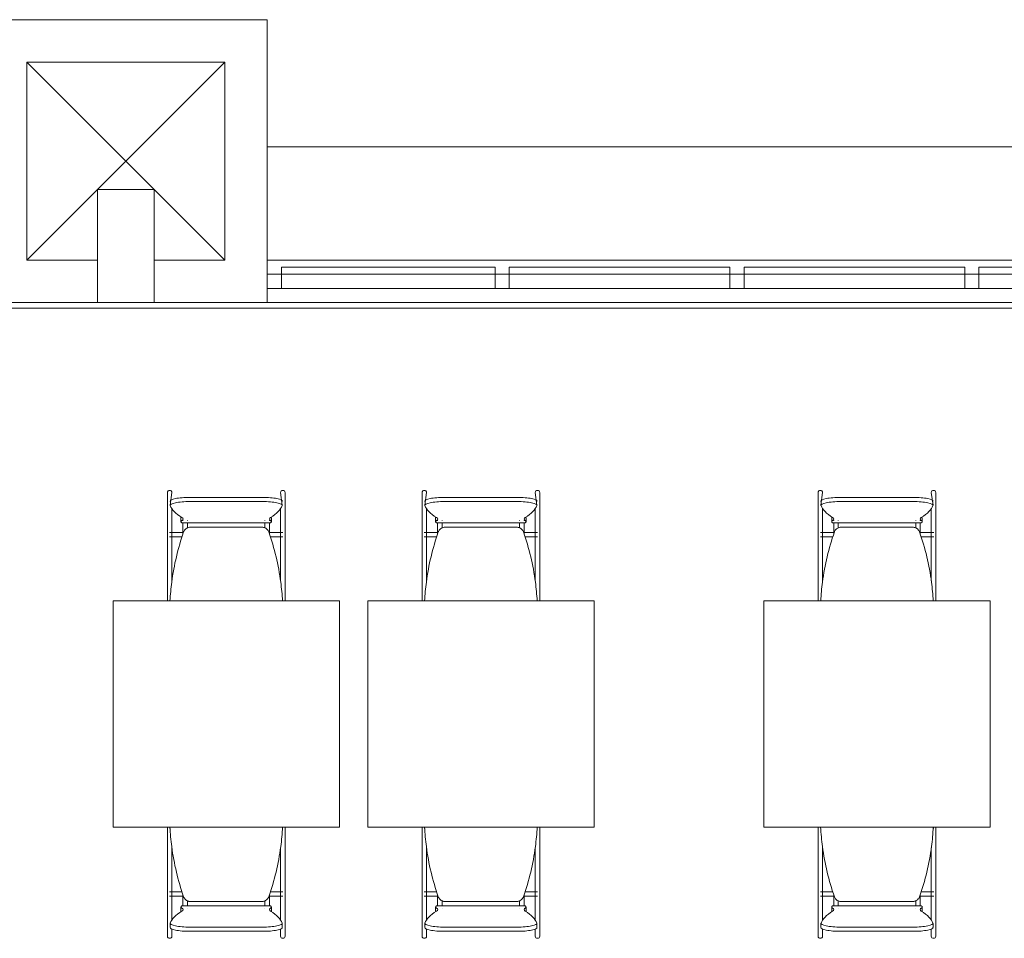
# Model space of a CAD drawing. Extents: x -1871171.1 to -1871111.3, y 2848215.5 to 2848272.6.
# Tile 108 of 121: x -1871132.4 to -1871129, y 2848240.5 to 2848243.8. Entities that reach past the tile are written whole.
import ezdxf

# ---------------------------------------------------------------- set-up
doc = ezdxf.new("R2010")
doc.units = 0
doc.header["$MEASUREMENT"] = 0
for name, color, linetype, lineweight in [('6075-BSE-ARQ-TERR$0$K-BSE-ARQ-ALV', 7, 'CONTINUOUS', 5), ('6075-BSE-ARQ-TERR$0$K-BSE-ARQ-LAY', 252, 'CONTINUOUS', 5), ('6075-BSE-ARQ-TERR$0$K-BSE-ARQ-MOB', 8, 'CONTINUOUS', 5)]:
    doc.layers.add(name, color=color, linetype=linetype, lineweight=lineweight)
doc.layers.add('K-NV2-ARQ-TXT-GER', color=1, linetype='CONTINUOUS')

# ---------------------------------------------------------------- blocks, each defined once
blk = doc.blocks.new('6075-BSE-ARQ-TERR')
at = {"layer": '6075-BSE-ARQ-TERR$0$K-BSE-ARQ-ALV'}
for p, q in [((34.45, -27.8), (33.45, -27.8)), ((34.45, -28.8), (34.45, -27.8)), ((33.6, -28.65), (33.6, -27.95)), ((33.6, -27.95), (34.3, -27.95)), ((34.3, -27.95), (34.3, -28.65)), ((33.85, -28.8), (33.85, -28.4)), ((34.05, -28.4), (33.85, -28.4)), ((34.05, -28.4), (34.05, -28.8)), ((33.85, -28.65), (33.6, -28.65)), ((34.3, -28.65), (34.05, -28.65)), ((34.45, -28.65), (39.45, -28.65)), ((27.73, -28.8), (52.24, -28.8)), ((51.74, -28.82), (27.71, -28.82))]:
    blk.add_line(p, q, dxfattribs=at)
at = {"layer": '6075-BSE-ARQ-TERR$0$K-BSE-ARQ-LAY'}
for p, q in [((33.6, -28.65), (34.3, -27.95)), ((33.6, -27.95), (34.3, -28.65)), ((34.45, -28.25), (39.45, -28.25)), ((39.45, -28.7), (34.45, -28.7)), ((35.255, -28.6755), (34.5, -28.6755)), ((34.5, -28.75), (34.5, -28.6755)), ((36.085, -28.6755), (35.305, -28.6755)), ((36.915, -28.6755), (36.135, -28.6755)), ((37.745, -28.6755), (36.965, -28.6755)), ((34.45, -28.75), (39.45, -28.75))]:
    blk.add_line(p, q, dxfattribs=at)
at = {"layer": '6075-BSE-ARQ-TERR$0$K-BSE-ARQ-LAY', "extrusion": (0, 0, -1)}
for p, q in [((35.255, -28.6755), (35.255, -28.75)), ((35.305, -28.75), (35.305, -28.6755)), ((36.085, -28.6755), (36.085, -28.75)), ((36.135, -28.75), (36.135, -28.6755)), ((36.915, -28.6755), (36.915, -28.75)), ((36.965, -28.75), (36.965, -28.6755))]:
    blk.add_line(p, q, dxfattribs=at)
at = {"layer": '6075-BSE-ARQ-TERR$0$K-BSE-ARQ-MOB'}
for p, q in [((34.097, -29.4716), (34.097, -29.5994)), ((34.113, -29.4716), (34.1069, -29.517)), ((34.5031, -29.517), (34.497, -29.4716)), ((34.513, -29.6935), (34.513, -29.4716)), ((34.997, -29.4716), (34.997, -29.5994)), ((35.013, -29.4716), (35.0069, -29.517)), ((35.4031, -29.517), (35.397, -29.4716)), ((35.413, -29.6935), (35.413, -29.4716)), ((36.397, -29.4716), (36.397, -29.5994)), ((36.413, -29.4716), (36.4069, -29.517)), ((36.8031, -29.517), (36.797, -29.4716)), ((36.813, -29.6935), (36.813, -29.4716)), ((34.1769, -29.4889), (34.4331, -29.4889)), ((34.4331, -29.5037), (34.1769, -29.5037)), ((35.0769, -29.4889), (35.3331, -29.4889)), ((35.3331, -29.5037), (35.0769, -29.5037)), ((36.4769, -29.4889), (36.7331, -29.4889)), ((36.7331, -29.5037), (36.4769, -29.5037)), ((34.113, -29.5994), (34.113, -29.5284)), ((34.497, -29.5284), (34.497, -29.5994)), ((35.013, -29.5994), (35.013, -29.5284)), ((35.397, -29.5284), (35.397, -29.5994)), ((36.413, -29.5994), (36.413, -29.5284)), ((36.797, -29.5284), (36.797, -29.5994)), ((34.145, -29.5601), (34.145, -29.5749)), ((34.1483, -29.5791), (34.4617, -29.5791)), ((34.465, -29.5749), (34.465, -29.5601)), ((35.045, -29.5601), (35.045, -29.5749)), ((35.0483, -29.5791), (35.3617, -29.5791)), ((35.365, -29.5749), (35.365, -29.5601)), ((36.445, -29.5601), (36.445, -29.5749)), ((36.4483, -29.5791), (36.7617, -29.5791)), ((36.765, -29.5749), (36.765, -29.5601)), ((34.097, -29.6), (34.097, -29.6935)), ((34.1538, -29.6129), (34.105, -29.6129)), ((34.432, -29.5944), (34.178, -29.5944)), ((34.5055, -29.6129), (34.4562, -29.6129)), ((34.497, -29.6), (34.497, -29.6935)), ((34.997, -29.6), (34.997, -29.6935)), ((35.0538, -29.6129), (35.005, -29.6129)), ((35.332, -29.5944), (35.078, -29.5944)), ((35.4055, -29.6129), (35.3562, -29.6129)), ((35.397, -29.6), (35.397, -29.6935)), ((36.397, -29.6), (36.397, -29.6935)), ((36.4538, -29.6129), (36.405, -29.6129)), ((36.732, -29.5944), (36.478, -29.5944)), ((36.8055, -29.6129), (36.7562, -29.6129)), ((36.797, -29.6), (36.797, -29.6935)), ((34.105, -29.6289), (34.1487, -29.6289)), ((34.113, -29.7842), (34.113, -29.6162)), ((34.4613, -29.6289), (34.5055, -29.6289)), ((35.005, -29.6289), (35.0487, -29.6289)), ((35.013, -29.7842), (35.013, -29.6162)), ((35.3613, -29.6289), (35.4055, -29.6289)), ((36.405, -29.6289), (36.4487, -29.6289)), ((36.413, -29.7842), (36.413, -29.6162)), ((36.7613, -29.6289), (36.8055, -29.6289)), ((34.097, -29.6935), (34.097, -29.7982)), ((34.497, -29.6935), (34.497, -29.7842)), ((34.997, -29.6935), (34.997, -29.7982)), ((35.397, -29.6935), (35.397, -29.7842)), ((36.397, -29.6935), (36.397, -29.7982)), ((36.797, -29.6935), (36.797, -29.7842)), ((34.513, -29.8354), (34.513, -29.7244)), ((35.413, -29.8354), (35.413, -29.7244)), ((36.813, -29.8354), (36.813, -29.7244)), ((34.097, -29.7996), (34.097, -29.8354)), ((34.997, -29.7996), (34.997, -29.8354)), ((36.397, -29.7996), (36.397, -29.8354)), ((34.705, -29.8544), (33.905, -29.8544)), ((33.905, -29.8544), (33.905, -30.6544)), ((34.705, -30.6544), (34.705, -29.8544)), ((35.605, -29.8544), (34.805, -29.8544)), ((34.805, -29.8544), (34.805, -30.6544)), ((35.605, -30.6544), (35.605, -29.8544)), ((37.005, -29.8544), (36.205, -29.8544)), ((36.205, -29.8544), (36.205, -30.6544)), ((37.005, -30.6544), (37.005, -29.8544)), ((33.905, -30.6544), (34.705, -30.6544)), ((34.097, -30.6544), (34.097, -30.6891)), ((34.1064, -30.6588), (34.105, -30.6588)), ((34.5055, -30.6588), (34.5036, -30.6588)), ((34.805, -30.6544), (35.605, -30.6544)), ((34.997, -30.6544), (34.997, -30.6891)), ((35.0064, -30.6588), (35.005, -30.6588)), ((35.4055, -30.6588), (35.4036, -30.6588)), ((36.205, -30.6544), (37.005, -30.6544)), ((36.397, -30.6544), (36.397, -30.6891)), ((36.4064, -30.6588), (36.405, -30.6588)), ((36.8055, -30.6588), (36.8036, -30.6588)), ((34.097, -30.6901), (34.097, -30.7877)), ((34.513, -30.7877), (34.513, -30.6766)), ((34.997, -30.6901), (34.997, -30.7877)), ((35.413, -30.7877), (35.413, -30.6766)), ((36.397, -30.6901), (36.397, -30.7877)), ((36.813, -30.7877), (36.813, -30.6766)), ((34.113, -30.7877), (34.113, -30.7278)), ((34.497, -30.7278), (34.497, -30.7877)), ((35.013, -30.7877), (35.013, -30.7278)), ((35.397, -30.7278), (35.397, -30.7877)), ((36.413, -30.7877), (36.413, -30.7278)), ((36.797, -30.7278), (36.797, -30.7877)), ((34.097, -30.7901), (34.097, -30.8959)), ((34.497, -30.7901), (34.497, -30.8959)), ((34.997, -30.7901), (34.997, -30.8959)), ((35.397, -30.7901), (35.397, -30.8959)), ((36.397, -30.7901), (36.397, -30.8959)), ((36.797, -30.7901), (36.797, -30.8959)), ((34.113, -30.9837), (34.113, -30.8186)), ((34.513, -31.0404), (34.513, -30.8186)), ((35.013, -30.9837), (35.013, -30.8186)), ((35.413, -31.0404), (35.413, -30.8186)), ((36.413, -30.9837), (36.413, -30.8186)), ((36.813, -31.0404), (36.813, -30.8186)), ((34.097, -30.8972), (34.097, -31.0404)), ((34.1487, -30.8832), (34.105, -30.8832)), ((34.105, -30.8992), (34.1538, -30.8992)), ((34.4562, -30.8992), (34.5055, -30.8992)), ((34.5055, -30.8832), (34.4613, -30.8832)), ((34.497, -30.8972), (34.497, -30.9837)), ((34.997, -30.8972), (34.997, -31.0404)), ((35.0487, -30.8832), (35.005, -30.8832)), ((35.005, -30.8992), (35.0538, -30.8992)), ((35.3562, -30.8992), (35.4055, -30.8992)), ((35.4055, -30.8832), (35.3613, -30.8832)), ((35.397, -30.8972), (35.397, -30.9837)), ((36.397, -30.8972), (36.397, -31.0404)), ((36.4487, -30.8832), (36.405, -30.8832)), ((36.405, -30.8992), (36.4538, -30.8992)), ((36.7562, -30.8992), (36.8055, -30.8992)), ((36.8055, -30.8832), (36.7613, -30.8832)), ((36.797, -30.8972), (36.797, -30.9837)), ((34.145, -30.9372), (34.145, -30.9519)), ((34.4617, -30.933), (34.1483, -30.933)), ((34.178, -30.9176), (34.432, -30.9176)), ((34.465, -30.9519), (34.465, -30.9372)), ((35.045, -30.9372), (35.045, -30.9519)), ((35.3617, -30.933), (35.0483, -30.933)), ((35.078, -30.9176), (35.332, -30.9176)), ((35.365, -30.9519), (35.365, -30.9372)), ((36.445, -30.9372), (36.445, -30.9519)), ((36.7617, -30.933), (36.4483, -30.933)), ((36.478, -30.9176), (36.732, -30.9176)), ((36.765, -30.9519), (36.765, -30.9372)), ((34.1069, -30.995), (34.1069, -31.0098)), ((34.5031, -31.0098), (34.5031, -30.995)), ((35.0069, -30.995), (35.0069, -31.0098)), ((35.4031, -31.0098), (35.4031, -30.995)), ((36.4069, -30.995), (36.4069, -31.0098)), ((36.8031, -31.0098), (36.8031, -30.995)), ((34.113, -31.0404), (34.113, -31.0151)), ((34.1769, -31.0084), (34.4331, -31.0084)), ((34.4331, -31.0231), (34.1769, -31.0231)), ((34.497, -31.0151), (34.497, -31.0404)), ((35.013, -31.0404), (35.013, -31.0151)), ((35.0769, -31.0084), (35.3331, -31.0084)), ((35.3331, -31.0231), (35.0769, -31.0231)), ((35.397, -31.0151), (35.397, -31.0404)), ((36.413, -31.0404), (36.413, -31.0151)), ((36.4769, -31.0084), (36.7331, -31.0084)), ((36.7331, -31.0231), (36.4769, -31.0231)), ((36.797, -31.0151), (36.797, -31.0404))]:
    blk.add_line(p, q, dxfattribs=at)
at = {"layer": '6075-BSE-ARQ-TERR$0$K-BSE-ARQ-MOB', "flags": 128}
for points in [[(34.152, -29.5713), (34.152, -29.5709), (34.152, -29.5709)], [(34.152, -29.6186), (34.152, -29.5794)], [(34.168, -29.5709), (34.168, -29.5713)], [(34.168, -29.5792), (34.168, -29.5839), (34.168, -29.5957), (34.168, -29.5967)], [(34.442, -29.5713), (34.442, -29.5709), (34.442, -29.5709)], [(34.442, -29.596), (34.442, -29.5794)], [(34.458, -29.5709), (34.458, -29.5713)], [(34.458, -29.5792), (34.458, -29.5839), (34.458, -29.615), (34.458, -29.6186)], [(35.052, -29.5713), (35.052, -29.5709), (35.052, -29.5709)], [(35.052, -29.6186), (35.052, -29.5794)], [(35.068, -29.5709), (35.068, -29.5713)], [(35.068, -29.5792), (35.068, -29.5839), (35.068, -29.5957), (35.068, -29.5967)], [(35.342, -29.5713), (35.342, -29.5709), (35.342, -29.5709)], [(35.342, -29.596), (35.342, -29.5794)], [(35.358, -29.5709), (35.358, -29.5713)], [(35.358, -29.5792), (35.358, -29.5839), (35.358, -29.615), (35.358, -29.6186)], [(36.452, -29.5713), (36.452, -29.5709), (36.452, -29.5709)], [(36.452, -29.6186), (36.452, -29.5794)], [(36.468, -29.5709), (36.468, -29.5713)], [(36.468, -29.5792), (36.468, -29.5839), (36.468, -29.5957), (36.468, -29.5967)], [(36.742, -29.5713), (36.742, -29.5709), (36.742, -29.5709)], [(36.742, -29.596), (36.742, -29.5794)], [(36.758, -29.5709), (36.758, -29.5713)], [(36.758, -29.5792), (36.758, -29.5839), (36.758, -29.615), (36.758, -29.6186)], [(34.097, -29.5994), (34.097, -29.6048), (34.097, -29.6154), (34.097, -29.6162)], [(34.113, -29.6162), (34.113, -29.5994)], [(34.497, -29.5994), (34.497, -29.6048), (34.497, -29.6154), (34.497, -29.6162)], [(34.513, -29.6162), (34.513, -29.5994)], [(34.997, -29.5994), (34.997, -29.6048), (34.997, -29.6154), (34.997, -29.6162)], [(35.013, -29.6162), (35.013, -29.5994)], [(35.397, -29.5994), (35.397, -29.6048), (35.397, -29.6154), (35.397, -29.6162)], [(35.413, -29.6162), (35.413, -29.5994)], [(36.397, -29.5994), (36.397, -29.6048), (36.397, -29.6154), (36.397, -29.6162)], [(36.413, -29.6162), (36.413, -29.5994)], [(36.797, -29.5994), (36.797, -29.6048), (36.797, -29.6154), (36.797, -29.6162)], [(36.813, -29.6162), (36.813, -29.5994)], [(34.097, -29.6935), (34.097, -29.7159), (34.097, -29.7244)], [(34.113, -29.7244), (34.113, -29.6935)], [(34.497, -29.6935), (34.497, -29.7159), (34.497, -29.7244)], [(34.513, -29.7244), (34.513, -29.6935)], [(34.997, -29.6935), (34.997, -29.7159), (34.997, -29.7244)], [(35.013, -29.7244), (35.013, -29.6935)], [(35.397, -29.6935), (35.397, -29.7159), (35.397, -29.7244)], [(35.413, -29.7244), (35.413, -29.6935)], [(36.397, -29.6935), (36.397, -29.7159), (36.397, -29.7244)], [(36.413, -29.7244), (36.413, -29.6935)], [(36.797, -29.6935), (36.797, -29.7159), (36.797, -29.7244)], [(36.813, -29.7244), (36.813, -29.6935)], [(34.097, -29.7982), (34.097, -29.8038), (34.097, -29.8156), (34.097, -29.823)], [(34.513, -29.823), (34.513, -29.7982)], [(34.997, -29.7982), (34.997, -29.8038), (34.997, -29.8156), (34.997, -29.823)], [(35.413, -29.823), (35.413, -29.7982)], [(36.397, -29.7982), (36.397, -29.8038), (36.397, -29.8156), (36.397, -29.823)], [(36.813, -29.823), (36.813, -29.7982)], [(34.097, -29.8354), (34.097, -29.8498), (34.097, -29.8544)], [(34.513, -29.8544), (34.513, -29.8354)], [(34.997, -29.8354), (34.997, -29.8498), (34.997, -29.8544)], [(35.413, -29.8544), (35.413, -29.8354)], [(36.397, -29.8354), (36.397, -29.8498), (36.397, -29.8544)], [(36.813, -29.8544), (36.813, -29.8354)], [(34.097, -30.6544), (34.097, -30.6766)], [(34.513, -30.6766), (34.513, -30.6544)], [(34.997, -30.6544), (34.997, -30.6766)], [(35.413, -30.6766), (35.413, -30.6544)], [(36.397, -30.6544), (36.397, -30.6766)], [(36.813, -30.6766), (36.813, -30.6544)], [(34.097, -30.6891), (34.097, -30.6945), (34.097, -30.706), (34.097, -30.7138)], [(34.513, -30.7138), (34.513, -30.6891)], [(34.997, -30.6891), (34.997, -30.6945), (34.997, -30.706), (34.997, -30.7138)], [(35.413, -30.7138), (35.413, -30.6891)], [(36.397, -30.6891), (36.397, -30.6945), (36.397, -30.706), (36.397, -30.7138)], [(36.813, -30.7138), (36.813, -30.6891)], [(34.097, -30.7877), (34.097, -30.7948), (34.097, -30.8154), (34.097, -30.8186)], [(34.113, -30.8186), (34.113, -30.7877)], [(34.497, -30.7877), (34.497, -30.7948), (34.497, -30.8154), (34.497, -30.8186)], [(34.513, -30.8186), (34.513, -30.7877)], [(34.997, -30.7877), (34.997, -30.7948), (34.997, -30.8154), (34.997, -30.8186)], [(35.013, -30.8186), (35.013, -30.7877)], [(35.397, -30.7877), (35.397, -30.7948), (35.397, -30.8154), (35.397, -30.8186)], [(35.413, -30.8186), (35.413, -30.7877)], [(36.397, -30.7877), (36.397, -30.7948), (36.397, -30.8154), (36.397, -30.8186)], [(36.413, -30.8186), (36.413, -30.7877)], [(36.797, -30.7877), (36.797, -30.7948), (36.797, -30.8154), (36.797, -30.8186)], [(36.813, -30.8186), (36.813, -30.7877)], [(34.097, -30.8959), (34.097, -30.9046), (34.097, -30.9056), (34.097, -30.9126)], [(34.113, -30.9126), (34.113, -30.8959)], [(34.152, -30.9328), (34.152, -30.8934)], [(34.458, -30.8934), (34.458, -30.8948), (34.458, -30.9252), (34.458, -30.9326)], [(34.497, -30.8959), (34.497, -30.9046), (34.497, -30.9056), (34.497, -30.9126)], [(34.513, -30.9126), (34.513, -30.8959)], [(34.997, -30.8959), (34.997, -30.9046), (34.997, -30.9056), (34.997, -30.9126)], [(35.013, -30.9126), (35.013, -30.8959)], [(35.052, -30.9328), (35.052, -30.8934)], [(35.358, -30.8934), (35.358, -30.8948), (35.358, -30.9252), (35.358, -30.9326)], [(35.397, -30.8959), (35.397, -30.9046), (35.397, -30.9056), (35.397, -30.9126)], [(35.413, -30.9126), (35.413, -30.8959)], [(36.397, -30.8959), (36.397, -30.9046), (36.397, -30.9056), (36.397, -30.9126)], [(36.413, -30.9126), (36.413, -30.8959)], [(36.452, -30.9328), (36.452, -30.8934)], [(36.758, -30.8934), (36.758, -30.8948), (36.758, -30.9252), (36.758, -30.9326)], [(36.797, -30.8959), (36.797, -30.9046), (36.797, -30.9056), (36.797, -30.9126)], [(36.813, -30.9126), (36.813, -30.8959)], [(34.168, -30.9161), (34.168, -30.9238), (34.168, -30.9252), (34.168, -30.9326)], [(34.442, -30.9328), (34.442, -30.9154)], [(35.068, -30.9161), (35.068, -30.9238), (35.068, -30.9252), (35.068, -30.9326)], [(35.342, -30.9328), (35.342, -30.9154)], [(36.468, -30.9161), (36.468, -30.9238), (36.468, -30.9252), (36.468, -30.9326)], [(36.742, -30.9328), (36.742, -30.9154)], [(34.152, -30.9412), (34.152, -30.9408)], [(34.168, -30.9407), (34.168, -30.9412), (34.168, -30.9412)], [(34.442, -30.9412), (34.442, -30.9408)], [(34.458, -30.9407), (34.458, -30.9412), (34.458, -30.9412)], [(35.052, -30.9412), (35.052, -30.9408)], [(35.068, -30.9407), (35.068, -30.9412), (35.068, -30.9412)], [(35.342, -30.9412), (35.342, -30.9408)], [(35.358, -30.9407), (35.358, -30.9412), (35.358, -30.9412)], [(36.452, -30.9412), (36.452, -30.9408)], [(36.468, -30.9407), (36.468, -30.9412), (36.468, -30.9412)], [(36.742, -30.9412), (36.742, -30.9408)], [(36.758, -30.9407), (36.758, -30.9412), (36.758, -30.9412)]]:
    blk.add_lwpolyline(points, dxfattribs=at)
at = {"layer": '6075-BSE-ARQ-TERR$0$K-BSE-ARQ-MOB'}
for centre, major_axis, ratio, start_param, end_param in [((34.105, -29.4716), (0.008, 0), 0.93358, 1.570796, 3.141593), ((34.105, -29.4716), (0.008, 0), 0.93358, 0, 1.570796), ((34.505, -29.4716), (0.008, 0), 0.93358, 1.570796, 3.141593), ((34.505, -29.4716), (-0.008, 0), 0.93358, 3.141593, 4.712389), ((35.005, -29.4716), (0.008, 0), 0.93358, 1.570796, 3.141593), ((35.005, -29.4716), (0.008, 0), 0.93358, 0, 1.570796), ((35.405, -29.4716), (0.008, 0), 0.93358, 1.570796, 3.141593), ((35.405, -29.4716), (-0.008, 0), 0.93358, 3.141593, 4.712389), ((36.405, -29.4716), (0.008, 0), 0.93358, 1.570796, 3.141593), ((36.405, -29.4716), (0.008, 0), 0.93358, 0, 1.570796), ((36.805, -29.4716), (0.008, 0), 0.93358, 1.570796, 3.141593), ((36.805, -29.4716), (-0.008, 0), 0.93358, 3.141593, 4.712389), ((34.1769, -29.5023), (0.07, 0), 0.190809, 1.570796, 3.210763), ((34.1769, -29.517), (-0.07, 0), 0.190809, -1.570796, 0.06917), ((34.4331, -29.5023), (0.07, 0), 0.190809, -0.06917, 1.570796), ((34.4331, -29.517), (0.07, 0), 0.190809, -0.06917, 1.570796), ((35.0769, -29.5023), (0.07, 0), 0.190809, 1.570796, 3.210763), ((35.0769, -29.517), (-0.07, 0), 0.190809, -1.570796, 0.06917), ((35.3331, -29.5023), (0.07, 0), 0.190809, -0.06917, 1.570796), ((35.3331, -29.517), (0.07, 0), 0.190809, -0.06917, 1.570796), ((36.4769, -29.5023), (0.07, 0), 0.190809, 1.570796, 3.210763), ((36.4769, -29.517), (-0.07, 0), 0.190809, -1.570796, 0.06917), ((36.7331, -29.5023), (0.07, 0), 0.190809, -0.06917, 1.570796), ((36.7331, -29.517), (0.07, 0), 0.190809, -0.06917, 1.570796), ((35.0856, -29.505), (0.9808, 0), 0.190809, 3.210763, 3.440721), ((33.5244, -29.505), (-0.9808, 0), 0.190809, 2.842464, 3.072423), ((35.9856, -29.505), (0.9808, 0), 0.190809, 3.210763, 3.440721), ((34.4244, -29.505), (-0.9808, 0), 0.190809, 2.842464, 3.072423), ((37.3856, -29.505), (0.9808, 0), 0.190809, 3.210763, 3.440721), ((35.8244, -29.505), (-0.9808, 0), 0.190809, 2.842464, 3.072423), ((34.2199, -29.5749), (-0.0749, 0), 0.190809, -0.299129, 0.299129), ((34.2199, -29.5601), (0.0749, 0), 0.190809, 3.041883, 3.241302), ((34.0591, -29.5654), (0.0933, 0), 0.190809, -0.299129, 0.299129), ((34.5509, -29.5654), (-0.0933, 0), 0.190809, -0.299129, 0.299129), ((34.3901, -29.5749), (-0.0749, 0), 0.190809, 2.842464, 3.440721), ((34.3901, -29.5601), (0.0749, 0), 0.190809, -0.09971, 0.09971), ((35.1199, -29.5749), (-0.0749, 0), 0.190809, -0.299129, 0.299129), ((35.1199, -29.5601), (0.0749, 0), 0.190809, 3.041883, 3.241302), ((34.9591, -29.5654), (0.0933, 0), 0.190809, -0.299129, 0.299129), ((35.4509, -29.5654), (-0.0933, 0), 0.190809, -0.299129, 0.299129), ((35.2901, -29.5749), (-0.0749, 0), 0.190809, 2.842464, 3.440721), ((35.2901, -29.5601), (0.0749, 0), 0.190809, -0.09971, 0.09971), ((36.5199, -29.5749), (-0.0749, 0), 0.190809, -0.299129, 0.299129), ((36.5199, -29.5601), (0.0749, 0), 0.190809, 3.041883, 3.241302), ((36.3591, -29.5654), (0.0933, 0), 0.190809, -0.299129, 0.299129), ((36.8509, -29.5654), (-0.0933, 0), 0.190809, -0.299129, 0.299129), ((36.6901, -29.5749), (-0.0749, 0), 0.190809, 2.842464, 3.440721), ((36.6901, -29.5601), (0.0749, 0), 0.190809, -0.09971, 0.09971), ((34.2199, -30.9372), (-0.0749, 0), 0.190809, -0.299129, 0.299129), ((34.3901, -30.9372), (0.0749, 0), 0.190809, -0.299129, 0.299129), ((35.1199, -30.9372), (-0.0749, 0), 0.190809, -0.299129, 0.299129), ((35.2901, -30.9372), (0.0749, 0), 0.190809, -0.299129, 0.299129), ((36.5199, -30.9372), (-0.0749, 0), 0.190809, -0.299129, 0.299129), ((36.6901, -30.9372), (0.0749, 0), 0.190809, -0.299129, 0.299129), ((35.0856, -31.007), (0.9808, 0), 0.190809, 2.842464, 3.072423), ((34.2199, -30.9519), (-0.0749, 0), 0.190809, -0.09971, 0.09971), ((34.0591, -30.9466), (-0.0933, 0), 0.190809, 2.842464, 3.440721), ((34.5509, -30.9466), (0.0933, 0), 0.190809, 2.842464, 3.440721), ((33.5244, -31.007), (0.9808, 0), 0.190809, 0.06917, 0.299129), ((34.3901, -30.9519), (-0.0749, 0), 0.190809, 3.041883, 3.241302), ((35.9856, -31.007), (0.9808, 0), 0.190809, 2.842464, 3.072423), ((35.1199, -30.9519), (-0.0749, 0), 0.190809, -0.09971, 0.09971), ((34.9591, -30.9466), (-0.0933, 0), 0.190809, 2.842464, 3.440721), ((35.4509, -30.9466), (0.0933, 0), 0.190809, 2.842464, 3.440721), ((34.4244, -31.007), (0.9808, 0), 0.190809, 0.06917, 0.299129), ((35.2901, -30.9519), (-0.0749, 0), 0.190809, 3.041883, 3.241302), ((37.3856, -31.007), (0.9808, 0), 0.190809, 2.842464, 3.072423), ((36.5199, -30.9519), (-0.0749, 0), 0.190809, -0.09971, 0.09971), ((36.3591, -30.9466), (-0.0933, 0), 0.190809, 2.842464, 3.440721), ((36.8509, -30.9466), (0.0933, 0), 0.190809, 2.842464, 3.440721), ((35.8244, -31.007), (0.9808, 0), 0.190809, 0.06917, 0.299129), ((36.6901, -30.9519), (-0.0749, 0), 0.190809, 3.041883, 3.241302), ((34.1769, -30.995), (-0.07, 0), 0.190809, -0.06917, 1.570796), ((34.4331, -30.995), (-0.07, 0), 0.190809, 1.570796, 3.210763), ((35.0769, -30.995), (-0.07, 0), 0.190809, -0.06917, 1.570796), ((35.3331, -30.995), (-0.07, 0), 0.190809, 1.570796, 3.210763), ((36.4769, -30.995), (-0.07, 0), 0.190809, -0.06917, 1.570796), ((36.7331, -30.995), (-0.07, 0), 0.190809, 1.570796, 3.210763), ((34.105, -31.0404), (-0.008, 0), 0.93358, 0, 1.570796), ((34.105, -31.0404), (-0.008, 0), 0.93358, 1.570796, 3.141593), ((34.1769, -31.0098), (-0.07, 0), 0.190809, -0.06917, 1.570796), ((34.4331, -31.0098), (0.07, 0), 0.190809, 4.712389, 6.352355), ((34.505, -31.0404), (0.008, 0), 0.93358, 3.141593, 4.712389), ((34.505, -31.0404), (0.008, 0), 0.93358, 4.712389, 6.283185), ((35.005, -31.0404), (-0.008, 0), 0.93358, 0, 1.570796), ((35.005, -31.0404), (-0.008, 0), 0.93358, 1.570796, 3.141593), ((35.0769, -31.0098), (-0.07, 0), 0.190809, -0.06917, 1.570796), ((35.3331, -31.0098), (0.07, 0), 0.190809, 4.712389, 6.352355), ((35.405, -31.0404), (0.008, 0), 0.93358, 3.141593, 4.712389), ((35.405, -31.0404), (0.008, 0), 0.93358, 4.712389, 6.283185), ((36.405, -31.0404), (-0.008, 0), 0.93358, 0, 1.570796), ((36.405, -31.0404), (-0.008, 0), 0.93358, 1.570796, 3.141593), ((36.4769, -31.0098), (-0.07, 0), 0.190809, -0.06917, 1.570796), ((36.7331, -31.0098), (0.07, 0), 0.190809, 4.712389, 6.352355), ((36.805, -31.0404), (0.008, 0), 0.93358, 3.141593, 4.712389), ((36.805, -31.0404), (0.008, 0), 0.93358, 4.712389, 6.283185)]:
    blk.add_ellipse(centre, major_axis=major_axis, ratio=ratio, start_param=start_param, end_param=end_param, dxfattribs=at)
for points, knots in [([(34.1544, -29.6112), (34.1444, -29.6399), (34.1274, -29.6982), (34.1123, -29.7799), (34.1074, -29.8323), (34.1061, -29.8544)], [0, 0, 0, 0, 0.3333333, 0.6666667, 0.9087018, 0.9087018, 0.9087018, 0.9087018]), ([(34.178, -29.5944), (34.1759, -29.5944), (34.1718, -29.5949), (34.165, -29.5976), (34.1597, -29.6019), (34.1562, -29.6069), (34.1549, -29.6097), (34.1544, -29.6112)], [0, 0, 0, 0, 0.2, 0.4, 0.7, 0.85, 1, 1, 1, 1]), ([(34.4556, -29.6112), (34.4549, -29.6092), (34.4531, -29.6056), (34.4484, -29.6), (34.4426, -29.5964), (34.4367, -29.5947), (34.4336, -29.5944), (34.432, -29.5944)], [0, 0, 0, 0, 0.2, 0.4, 0.7, 0.85, 1, 1, 1, 1]), ([(34.5039, -29.8544), (34.5026, -29.8323), (34.4977, -29.7799), (34.4826, -29.6982), (34.4656, -29.6399), (34.4556, -29.6112)], [0.0912982, 0.0912982, 0.0912982, 0.0912982, 0.3333333, 0.6666667, 1, 1, 1, 1]), ([(35.0544, -29.6112), (35.0444, -29.6399), (35.0274, -29.6982), (35.0123, -29.7799), (35.0074, -29.8323), (35.0061, -29.8544)], [0, 0, 0, 0, 0.3333333, 0.6666667, 0.9087018, 0.9087018, 0.9087018, 0.9087018]), ([(35.078, -29.5944), (35.0759, -29.5944), (35.0718, -29.5949), (35.065, -29.5976), (35.0597, -29.6019), (35.0562, -29.6069), (35.0549, -29.6097), (35.0544, -29.6112)], [0, 0, 0, 0, 0.2, 0.4, 0.7, 0.85, 1, 1, 1, 1]), ([(35.3556, -29.6112), (35.3549, -29.6092), (35.3531, -29.6056), (35.3484, -29.6), (35.3426, -29.5964), (35.3367, -29.5947), (35.3336, -29.5944), (35.332, -29.5944)], [0, 0, 0, 0, 0.2, 0.4, 0.7, 0.85, 1, 1, 1, 1]), ([(35.4039, -29.8544), (35.4026, -29.8323), (35.3977, -29.7799), (35.3826, -29.6982), (35.3656, -29.6399), (35.3556, -29.6112)], [0.0912982, 0.0912982, 0.0912982, 0.0912982, 0.3333333, 0.6666667, 1, 1, 1, 1]), ([(36.4544, -29.6112), (36.4444, -29.6399), (36.4274, -29.6982), (36.4123, -29.7799), (36.4074, -29.8323), (36.4061, -29.8544)], [0, 0, 0, 0, 0.3333333, 0.6666667, 0.9087018, 0.9087018, 0.9087018, 0.9087018]), ([(36.478, -29.5944), (36.4759, -29.5944), (36.4718, -29.5949), (36.465, -29.5976), (36.4597, -29.6019), (36.4562, -29.6069), (36.4549, -29.6097), (36.4544, -29.6112)], [0, 0, 0, 0, 0.2, 0.4, 0.7, 0.85, 1, 1, 1, 1]), ([(36.7556, -29.6112), (36.7549, -29.6092), (36.7531, -29.6056), (36.7484, -29.6), (36.7426, -29.5964), (36.7367, -29.5947), (36.7336, -29.5944), (36.732, -29.5944)], [0, 0, 0, 0, 0.2, 0.4, 0.7, 0.85, 1, 1, 1, 1]), ([(36.8039, -29.8544), (36.8026, -29.8323), (36.7977, -29.7799), (36.7826, -29.6982), (36.7656, -29.6399), (36.7556, -29.6112)], [0.0912982, 0.0912982, 0.0912982, 0.0912982, 0.3333333, 0.6666667, 1, 1, 1, 1]), ([(34.1059, -30.6544), (34.1072, -30.6776), (34.1121, -30.7311), (34.1274, -30.8138), (34.1444, -30.8722), (34.1544, -30.9008)], [0.0794766, 0.0794766, 0.0794766, 0.0794766, 0.3333333, 0.6666667, 1, 1, 1, 1]), ([(34.4556, -30.9008), (34.4656, -30.8722), (34.4826, -30.8138), (34.4979, -30.7311), (34.5028, -30.6776), (34.5041, -30.6544)], [0, 0, 0, 0, 0.3333333, 0.6666667, 0.9205234, 0.9205234, 0.9205234, 0.9205234]), ([(35.0059, -30.6544), (35.0072, -30.6776), (35.0121, -30.7311), (35.0274, -30.8138), (35.0444, -30.8722), (35.0544, -30.9008)], [0.0794766, 0.0794766, 0.0794766, 0.0794766, 0.3333333, 0.6666667, 1, 1, 1, 1]), ([(35.3556, -30.9008), (35.3656, -30.8722), (35.3826, -30.8138), (35.3979, -30.7311), (35.4028, -30.6776), (35.4041, -30.6544)], [0, 0, 0, 0, 0.3333333, 0.6666667, 0.9205234, 0.9205234, 0.9205234, 0.9205234]), ([(36.4059, -30.6544), (36.4072, -30.6776), (36.4121, -30.7311), (36.4274, -30.8138), (36.4444, -30.8722), (36.4544, -30.9008)], [0.0794766, 0.0794766, 0.0794766, 0.0794766, 0.3333333, 0.6666667, 1, 1, 1, 1]), ([(36.7556, -30.9008), (36.7656, -30.8722), (36.7826, -30.8138), (36.7979, -30.7311), (36.8028, -30.6776), (36.8041, -30.6544)], [0, 0, 0, 0, 0.3333333, 0.6666667, 0.9205234, 0.9205234, 0.9205234, 0.9205234]), ([(34.1544, -30.9008), (34.1551, -30.9028), (34.1569, -30.9065), (34.1616, -30.912), (34.1674, -30.9156), (34.1733, -30.9174), (34.1764, -30.9176), (34.178, -30.9176)], [0, 0, 0, 0, 0.2, 0.4, 0.7, 0.85, 1, 1, 1, 1]), ([(34.432, -30.9176), (34.4341, -30.9176), (34.4382, -30.9171), (34.445, -30.9145), (34.4503, -30.9102), (34.4538, -30.9051), (34.4551, -30.9023), (34.4556, -30.9008)], [0, 0, 0, 0, 0.2, 0.4, 0.7, 0.85, 1, 1, 1, 1]), ([(35.0544, -30.9008), (35.0551, -30.9028), (35.0569, -30.9065), (35.0616, -30.912), (35.0674, -30.9156), (35.0733, -30.9174), (35.0764, -30.9176), (35.078, -30.9176)], [0, 0, 0, 0, 0.2, 0.4, 0.7, 0.85, 1, 1, 1, 1]), ([(35.332, -30.9176), (35.3341, -30.9176), (35.3382, -30.9171), (35.345, -30.9145), (35.3503, -30.9102), (35.3538, -30.9051), (35.3551, -30.9023), (35.3556, -30.9008)], [0, 0, 0, 0, 0.2, 0.4, 0.7, 0.85, 1, 1, 1, 1]), ([(36.4544, -30.9008), (36.4551, -30.9028), (36.4569, -30.9065), (36.4616, -30.912), (36.4674, -30.9156), (36.4733, -30.9174), (36.4764, -30.9176), (36.478, -30.9176)], [0, 0, 0, 0, 0.2, 0.4, 0.7, 0.85, 1, 1, 1, 1]), ([(36.732, -30.9176), (36.7341, -30.9176), (36.7382, -30.9171), (36.745, -30.9145), (36.7503, -30.9102), (36.7538, -30.9051), (36.7551, -30.9023), (36.7556, -30.9008)], [0, 0, 0, 0, 0.2, 0.4, 0.7, 0.85, 1, 1, 1, 1])]:
    blk.add_open_spline(points, degree=3, knots=knots, dxfattribs=at)

msp = doc.modelspace()

# ---------------------------------------------------------------- block references
at = {"layer": 'K-NV2-ARQ-TXT-GER', "color": 31, "lineweight": -3, "true_color": 0xffbf80}
msp.add_blockref('6075-BSE-ARQ-TERR', (-1871166.006, 2848271.5826), dxfattribs=at)

doc.saveas('drawing.dxf')
